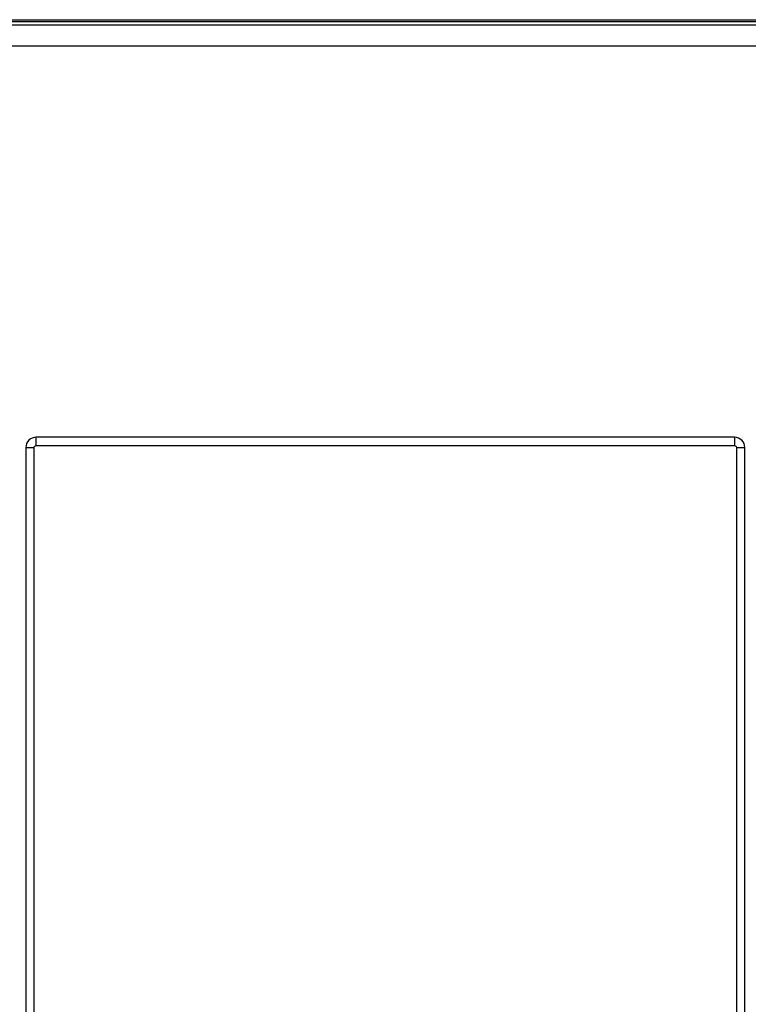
# Model space of a CAD drawing. Header units: millimetres. Extents: x 26 to 216, y 120 to 222.
# Tile 9 of 12: x 148 to 183, y 174 to 222. Entities that reach past the tile are written whole.
import ezdxf

# ---------------------------------------------------------------- set-up
doc = ezdxf.new("R2010")
doc.units = ezdxf.units.MM
doc.header["$LTSCALE"] = 22.141567
doc.layers.get('0').update_dxf_attribs({"linetype": 'CONTINUOUS'})

msp = doc.modelspace()

# ---------------------------------------------------------------- linework, layer by layer
at = {"color": 7, "linetype": 'Continuous'}
for p, q in [((215.502, 221.403), (25.502, 221.403)), ((27.695, 221.667), (215.502, 221.667)), ((210.397, 221.563), (30.607, 221.563)), ((25.502, 220.404), (215.502, 220.404)), ((148.598, 201.167), (148.598, 201.567)), ((182.206, 201.567), (148.598, 201.567)), ((182.206, 201.567), (182.206, 201.167)), ((148.098, 201.067), (148.098, 152.267)), ((148.098, 201.067), (148.498, 201.067)), ((148.498, 152.267), (148.498, 201.067)), ((148.598, 201.167), (182.206, 201.167)), ((182.306, 201.067), (182.706, 201.067)), ((182.306, 201.067), (182.306, 152.267)), ((182.706, 152.267), (182.706, 201.067))]:
    msp.add_line(p, q, dxfattribs=at)
for centre, start, end in [((148.598, 201.068), 90.0175, 180.0175), ((182.206, 201.068), 359.9825, 89.9825)]:
    msp.add_arc(centre, 0.5, start, end, dxfattribs=at)
for points, knots in [([(148.498, 201.067), (148.498, 201.093), (148.519, 201.146), (148.572, 201.167), (148.598, 201.167)], [0, 0, 0, 0, 0.500576, 1, 1, 1, 1]), ([(182.206, 201.167), (182.231, 201.167), (182.284, 201.146), (182.306, 201.093), (182.306, 201.067)], [0, 0, 0, 0, 0.500384, 1, 1, 1, 1])]:
    msp.add_open_spline(points, degree=3, knots=knots, dxfattribs=at)

doc.saveas('drawing.dxf')
